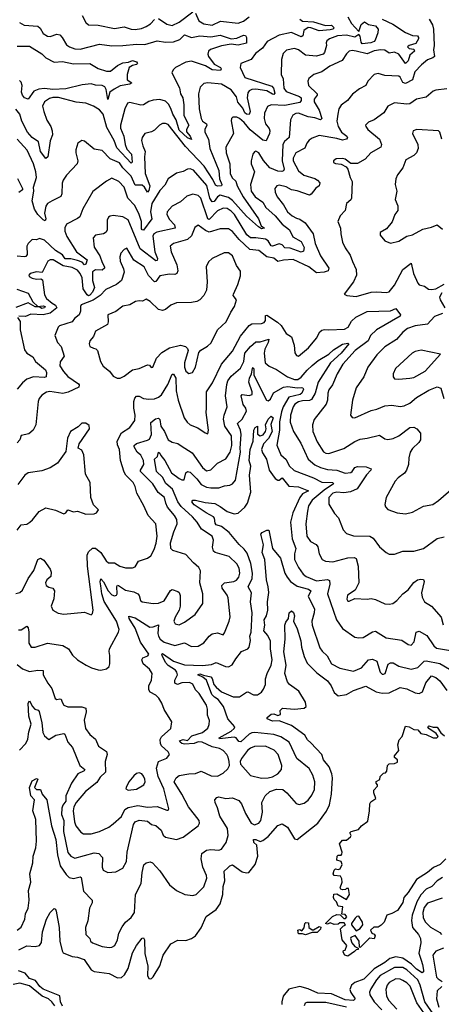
# Model space of a CAD drawing. Extents: x 1843161 to 1959474, y 907081 to 1016326.
# Tile 227 of 256: x 1870593 to 1873665, y 981726 to 988894. Entities that reach past the tile are written whole.
import ezdxf

# ---------------------------------------------------------------- set-up
doc = ezdxf.new("R2010")
doc.units = 0

msp = doc.modelspace()

# ---------------------------------------------------------------- linework, layer by layer
at = {"layer": '0CON20XD'}
for points in [[(1871605, 988902.2), (1871665, 988860.5), (1871705, 988851.8), (1871755, 988874.8), (1871855, 988950)], [(1871875, 988940), (1871897.8, 988885), (1871935.4, 988864.6), (1871995, 988854.2), (1872056.5, 988883.5), (1872185, 988868.7), (1872225, 988882.9), (1872266.2, 988913.8)], [(1870592.2, 988872.2), (1870625, 988853.6), (1870725, 988846.7), (1870741.8, 988831.8), (1870763.6, 988793.6), (1870795, 988772.7), (1870815, 988771.8), (1870865, 988788.5), (1870885, 988784.4), (1870904.1, 988764.1), (1870935, 988711.1), (1870957.5, 988695), (1870995, 988681.8), (1871035, 988678.5), (1871175, 988714.7), (1871265, 988703.5), (1871345, 988705.3), (1871445, 988715.8), (1871505, 988712.3), (1871595, 988739.5), (1871655, 988729.2), (1871715, 988733.2), (1871760.3, 988749.7), (1871795, 988784.4), (1871845, 988763.7), (1871905, 988775.6), (1871985, 988768.1), (1872055, 988781.5), (1872135, 988753.4), (1872175, 988759.2), (1872225, 988781.3), (1872237.6, 988777.6), (1872246.1, 988765), (1872245, 988721.8), (1872185, 988708.7), (1872135, 988716), (1872065, 988702.7), (1871982.6, 988677.4), (1871969.4, 988665), (1871963.5, 988643.5), (1871970, 988625), (1872010.8, 988570.8), (1872056.9, 988545), (1872060.4, 988535), (1872055.4, 988524.6), (1871995, 988527.9), (1871947.5, 988557.5), (1871845, 988592.4), (1871805, 988584.6), (1871728.8, 988545), (1871711.2, 988528.8), (1871702.3, 988507.7), (1871757.1, 988397.1), (1871765.3, 988355), (1871781.4, 988325), (1871789, 988275), (1871790.2, 988195), (1871825.2, 988125), (1871809.4, 988095), (1871808.1, 988078.1), (1871836.4, 988045), (1871845, 988022.5), (1871815, 988034.3), (1871755, 988090.5), (1871732.3, 988165), (1871709.4, 988205), (1871695, 988248.2), (1871677.7, 988277.7), (1871655, 988300), (1871615, 988311.8), (1871565, 988306.8), (1871535, 988298.5), (1871495, 988273.9), (1871475, 988271.3), (1871395, 988291.5), (1871380, 988285), (1871358.5, 988245), (1871327.3, 988125), (1871328.9, 988105), (1871352.3, 988045), (1871360.8, 987985), (1871375, 987951.9), (1871408.6, 987915), (1871413.1, 987856.9), (1871405, 987848.5), (1871300.3, 987960.3), (1871280.8, 988015), (1871229.4, 988109.4), (1871201.4, 988205), (1871175, 988237.9), (1871131.4, 988265), (1871075, 988286.8), (1871005, 988292.3), (1870875, 988328.4), (1870835, 988327.2), (1870810.7, 988319.3), (1870775, 988294.5), (1870760.3, 988265), (1870768.2, 988225), (1870791.9, 988161.9), (1870821.1, 988115), (1870830.6, 988085), (1870831.9, 988055), (1870815, 988012.5), (1870797.9, 987895), (1870785, 987884.2), (1870746.2, 987935), (1870729.3, 988005), (1870685.4, 988035), (1870650.6, 988075), (1870608, 988155), (1870594.2, 988205), (1870565, 988241.8)], [(1872985.4, 988915), (1873010.7, 988865), (1873065, 988806.8), (1873081.7, 988858.3), (1873105, 988877.3), (1873135, 988859.2), (1873185, 988849.2), (1873204.7, 988825), (1873202.1, 988797.9), (1873183.8, 988745), (1873176.2, 988735), (1873151.1, 988725), (1873088.3, 988718.3), (1873080.8, 988730.8), (1873075, 988774), (1873065, 988785.6), (1873035, 988767.4), (1872975, 988780.1), (1872910, 988775), (1872850.8, 988755), (1872830.7, 988739.3), (1872825.9, 988725.9), (1872827.9, 988705), (1872815, 988654.4), (1872805, 988643.5), (1872755, 988628.9), (1872675, 988634.4), (1872625.7, 988675), (1872595, 988684.6), (1872538.3, 988671.7), (1872512.7, 988647.3), (1872501.8, 988605), (1872497.8, 988495), (1872512.4, 988462.4), (1872519, 988395), (1872535, 988370.2), (1872632.9, 988335), (1872643.8, 988325), (1872644.7, 988305), (1872635, 988291.2), (1872525, 988268.4), (1872426.1, 988273.9), (1872398.8, 988261.2), (1872377.4, 988212.6), (1872374.7, 988175), (1872385.3, 988135), (1872411.3, 988101.3), (1872415.7, 988085), (1872412.7, 988065), (1872388.4, 988011.6), (1872365, 988017.6), (1872272.9, 988092.9), (1872230, 988145), (1872195, 988175.4), (1872175, 988184.4), (1872145.8, 988184.2), (1872135.8, 988174.2), (1872133.3, 988156.7), (1872151.2, 988065), (1872094.4, 987965), (1872098.2, 987925), (1872123.6, 987843.6), (1872125.8, 987775), (1872141.5, 987741.5), (1872167.4, 987717.4), (1872176.8, 987685), (1872221.9, 987605), (1872334.5, 987445), (1872354, 987394), (1872377.1, 987375), (1872355, 987372.4), (1872332.2, 987385), (1872245, 987462.4), (1872145, 987577), (1872115, 987598.7), (1872055, 987617.3), (1872035, 987603.4), (1872009.2, 987570.8), (1871995, 987568.1), (1871978.8, 987595), (1871957.7, 987687.7), (1871858.8, 987798.8), (1871835, 987808), (1871815, 987806.2), (1871785, 987788.8), (1871735, 987777.1), (1871675, 987734.2), (1871650.8, 987689.2), (1871615, 987650), (1871555.3, 987555), (1871546.1, 987495), (1871556.1, 987445), (1871495, 987362.1), (1871485, 987363.3), (1871482.1, 987372.1), (1871481.1, 987425), (1871463.5, 987475), (1871431.4, 987541.4), (1871380.3, 987595), (1871353.8, 987675), (1871315.6, 987715), (1871265, 987740), (1871225, 987718.6), (1871126.3, 987643.7), (1871053.9, 987516.1), (1871030.8, 987459.2), (1871015, 987445.5), (1870935, 987405.7), (1870922.7, 987377.3), (1870923.2, 987355), (1870936.8, 987315), (1871008.4, 987205), (1871086.2, 987145), (1871075, 987114.3), (1871065, 987110), (1871048.3, 987128.3), (1871015, 987141.7), (1870965, 987153.1), (1870925, 987153), (1870905, 987180.8), (1870853.4, 987213.4), (1870775, 987288.2), (1870738.5, 987301.5), (1870715, 987290.5), (1870685, 987294.4), (1870654.7, 987265.3), (1870646.4, 987245), (1870648.1, 987185), (1870639.1, 987170.9), (1870625, 987166.6), (1870575, 987172.5)], [(1872635, 988898.2), (1872655, 988884), (1872735, 988878.8), (1872821.2, 988851.2), (1872865, 988854.6), (1872884.5, 988835), (1872874.4, 988825), (1872855, 988820), (1872775, 988813.3), (1872715, 988834.4), (1872694.2, 988835.8), (1872664, 988815), (1872655.9, 988775.9), (1872645, 988769.3), (1872575, 988799.8), (1872485, 988781.9), (1872395.9, 988735), (1872362.8, 988687.2), (1872312.4, 988647.6), (1872280, 988605), (1872204.3, 988575), (1872200, 988545), (1872235, 988472), (1872429.8, 988409.8), (1872443.8, 988395), (1872452.1, 988357.9), (1872445, 988348.2), (1872435, 988350.3), (1872395.1, 988375.1), (1872315, 988389), (1872284.6, 988385.4), (1872264.5, 988375.5), (1872255, 988360), (1872250, 988325), (1872273.4, 988225), (1872265.7, 988204.3), (1872245, 988205.6), (1872235, 988215.8), (1872219, 988249), (1872182.4, 988292.4), (1872172.8, 988332.8), (1872135, 988383.5), (1872064.7, 988425.3), (1871965, 988434.5), (1871935, 988429.5), (1871907.8, 988402.2), (1871896.2, 988353.8), (1871900, 988245), (1871914.6, 988175), (1871924.5, 988155), (1871955.4, 988135), (1871957.8, 988125), (1871943.3, 988095), (1871943.1, 988075), (1871968.2, 988025), (1871978.6, 987955), (1872043.3, 987795), (1872049.7, 987735), (1872066.2, 987695), (1872065, 987684.8), (1872035, 987682.5), (1872019.9, 987689.9), (1872001.2, 987731.2), (1871938.5, 987828.5), (1871800.3, 987970.3), (1871675, 988130.4), (1871655, 988138.5), (1871633, 988137), (1871613, 988127), (1871575, 988090), (1871553.2, 988076.8), (1871505, 988064.2), (1871485.6, 988035), (1871481.1, 988015), (1871489.6, 987975), (1871506.7, 987935), (1871501.9, 987895), (1871506.8, 987775), (1871541.4, 987685), (1871535, 987649.1), (1871525, 987638.2), (1871502.4, 987675), (1871485, 987689.7), (1871435, 987690), (1871405, 987754.8), (1871345.5, 987815.5), (1871320.5, 987850.5), (1871251.5, 987881.5), (1871195, 987941.4), (1871135, 987950.8), (1871065, 988010), (1871045, 988013.8), (1871018, 987995), (1871002.8, 987947.2), (1871002.2, 987925), (1871016.7, 987865), (1871011.9, 987845), (1870935, 987761.2), (1870910.7, 987725), (1870903.8, 987703.8), (1870900, 987625), (1870893, 987607), (1870830, 987575), (1870795.7, 987555), (1870784.4, 987535), (1870773.1, 987485), (1870784.3, 987445), (1870780, 987430), (1870765, 987435.7), (1870724.8, 987474.8), (1870701.5, 987515), (1870685.2, 987575), (1870697.1, 987645), (1870693.3, 987675), (1870715.3, 987745.3), (1870711.5, 987785), (1870694.7, 987845), (1870648.2, 987945), (1870575, 988023.1)], [(1873577.6, 988897.6), (1873601.5, 988855), (1873609.5, 988825), (1873613.3, 988705), (1873607.9, 988675), (1873614.5, 988625), (1873604.2, 988615), (1873565, 988602.3), (1873521.1, 988565), (1873473.6, 988515), (1873454.7, 988455), (1873405, 988428.3), (1873386, 988436), (1873365, 988475.6), (1873355, 988483.3), (1873255, 988487.7), (1873205, 988501.5), (1873175, 988494.2), (1873130, 988445), (1873116, 988415), (1873068.7, 988391.3), (1873019.3, 988350.7), (1872982.9, 988305), (1872935, 988270.6), (1872917.5, 988245), (1872912, 988205), (1872905.2, 988155), (1872913.1, 988115), (1872936.9, 988075), (1872976.2, 988045), (1872980.9, 988035), (1872974.4, 988025), (1872945, 988015.8), (1872905, 988029.2), (1872775, 988050.4), (1872725, 988032), (1872703.5, 988016.5), (1872686, 987995), (1872671.3, 987958.7), (1872606.1, 987925), (1872586.8, 987885), (1872586.2, 987865), (1872625, 987794), (1872662.9, 987762.9), (1872745, 987737.5), (1872764.3, 987725), (1872781.4, 987705), (1872774.6, 987685.4), (1872751.8, 987668.2), (1872717.6, 987622.4), (1872705, 987615.6), (1872615, 987647.7), (1872575, 987655.7), (1872535, 987676.7), (1872485, 987688.8), (1872468, 987685), (1872452.5, 987665), (1872455, 987637.5), (1872468.5, 987605), (1872515.6, 987545.6), (1872544.7, 987495), (1872578.5, 987465), (1872609.6, 987449.6), (1872635, 987441.2), (1872674.5, 987414.5), (1872731.1, 987335), (1872746.7, 987265), (1872785.4, 987175), (1872846, 987085), (1872841.2, 987065), (1872812.5, 987055), (1872755, 987050.7), (1872698.9, 987095), (1872585, 987148), (1872515, 987143.2), (1872475, 987132.9), (1872445, 987158.1), (1872395, 987166.2), (1872335, 987212.4), (1872270.2, 987220.2), (1872193.2, 987293.2), (1872145, 987352.9), (1872115, 987371.4), (1872055, 987370), (1871975, 987348.1), (1871947.9, 987357.9), (1871895, 987397.5), (1871869.3, 987380.7), (1871845, 987321.4), (1871815, 987293.6), (1871713.3, 987265), (1871690.8, 987245), (1871696.5, 987205), (1871738.7, 987108.7), (1871744.8, 987065), (1871738.4, 987045), (1871725, 987039.8), (1871685, 987042.1), (1871615, 987028.5), (1871585, 986988.9), (1871575, 986986.2), (1871531.7, 987031.7), (1871499.6, 987095), (1871424.3, 987144.3), (1871375, 987230), (1871355, 987220), (1871331.4, 987195), (1871322.3, 987167.7), (1871325.5, 987135), (1871350.6, 987080.6), (1871355.5, 987055.5), (1871335.8, 986995), (1871298, 986965), (1871220.9, 986929.1), (1871180, 986885), (1871128.6, 986851.4), (1871041.7, 986818.3), (1871035.6, 986805), (1871037.2, 986772.8), (1871027.8, 986745), (1870992.2, 986717.8), (1870975, 986694.3), (1870883.8, 986665), (1870874.2, 986655), (1870848.9, 986595), (1870870, 986545), (1870895.5, 986515), (1870917.9, 986445), (1870887.6, 986402.4), (1870886.4, 986375), (1870912.6, 986332.6), (1870945, 986295.6), (1871022.3, 986242.3), (1871027.5, 986235), (1871025, 986218.1), (1870946.6, 986183.4), (1870906.7, 986173.3), (1870812.8, 986187.2), (1870788.3, 986181.7), (1870755, 986160.8), (1870734.5, 986135.5), (1870726.9, 986115), (1870711.1, 985945), (1870692.5, 985905), (1870660.4, 985879.6), (1870605, 985866.7), (1870594.3, 985835), (1870575, 985812.5)], [(1873235, 988897.5), (1873312, 988862), (1873405, 988799.5), (1873455, 988779.5), (1873490.9, 988775), (1873499.3, 988765), (1873498.6, 988755), (1873479.8, 988720.2), (1873430.6, 988705), (1873419.6, 988695), (1873432, 988685), (1873465, 988678.4), (1873468.8, 988665), (1873435, 988634.8), (1873424.2, 988595), (1873405, 988573.9), (1873355, 988642.5), (1873325, 988657.2), (1873285, 988649.4), (1873255, 988670.6), (1873225, 988673.8), (1873175, 988666.8), (1873125, 988644.8), (1873044.1, 988664.1), (1873015, 988669.5), (1872995, 988665.7), (1872975, 988645.8), (1872943.3, 988596.7), (1872852.5, 988555), (1872795, 988514.5), (1872735.8, 988495), (1872700.6, 988465), (1872693.1, 988445), (1872697.5, 988415), (1872761.7, 988355), (1872761.7, 988345), (1872739.2, 988315), (1872739.4, 988295), (1872775.3, 988235), (1872794.3, 988175), (1872785, 988164.5), (1872745, 988179.5), (1872695, 988187.2), (1872625, 988212.7), (1872605, 988211.8), (1872582.4, 988197.6), (1872566.9, 988165), (1872557.3, 988035), (1872523.2, 988006.8), (1872510.9, 987985), (1872505.6, 987865), (1872520.4, 987805), (1872516.5, 987793.5), (1872502.4, 987787.6), (1872475, 987790), (1872415.5, 987815), (1872368.7, 987868.7), (1872334.6, 987924.6), (1872315, 987936.9), (1872305, 987932), (1872293.3, 987915), (1872280.5, 987865), (1872280, 987845), (1872304.6, 987785), (1872275.2, 987695), (1872281.1, 987645), (1872308.9, 987605), (1872364.6, 987564.6), (1872386.7, 987526.7), (1872454.5, 987465), (1872505, 987404.5), (1872558.2, 987365), (1872582.5, 987312.5), (1872645, 987280), (1872666.4, 987236.4), (1872661.2, 987208.8), (1872645, 987201), (1872565, 987229.8), (1872525, 987233.6), (1872505, 987255.2), (1872485, 987262.5), (1872435, 987245.7), (1872425, 987248.6), (1872403, 987283), (1872383.3, 987296.7), (1872315, 987306.8), (1872275, 987305.6), (1872248.5, 987328.5), (1872158, 987475), (1872135, 987500), (1872105, 987519), (1872075, 987521.2), (1872035, 987503.3), (1871975, 987438.2), (1871964, 987445), (1871913.1, 987595), (1871895, 987614.5), (1871855, 987623.5), (1871810.6, 987609.4), (1871765, 987567.1), (1871703.9, 987536.1), (1871668.6, 987495), (1871666.7, 987475), (1871685, 987438.9), (1871721.1, 987401.1), (1871726.1, 987375), (1871592.5, 987347.5), (1871571.5, 987335), (1871562.5, 987317.5), (1871578, 987205), (1871596.8, 987155), (1871595, 987141.9), (1871585, 987137.1), (1871471.6, 987225), (1871385, 987437.3), (1871345, 987458.2), (1871275, 987468.2), (1871253.6, 987463.6), (1871241.4, 987455), (1871230.5, 987435), (1871231.9, 987365), (1871223.4, 987346.6), (1871205, 987334.4), (1871145, 987325.6), (1871129.4, 987305), (1871135, 987238.8), (1871177.9, 987175), (1871194.3, 987125), (1871212.3, 987095), (1871211, 987085), (1871195, 987070), (1871145, 987071.6), (1871125, 987058.5), (1871123.6, 986995), (1871139.3, 986945), (1871125, 986909.2), (1871105, 986887.3), (1871095, 986884.3), (1871085, 986891.1), (1871056.1, 986935), (1871049.7, 987015), (1871035, 987046.5), (1871015, 987070), (1870975, 987089.1), (1870911.3, 987101.3), (1870837.5, 987145), (1870815, 987145.4), (1870798.6, 987135), (1870757, 987053), (1870715, 987058), (1870670, 987045), (1870660, 987035), (1870663.3, 987025), (1870685, 987011.4), (1870715, 987004.3), (1870747.7, 987007.7), (1870760.5, 987000.5), (1870775, 986891.2), (1870789.1, 986865), (1870829.6, 986829.6), (1870854.6, 986814.6), (1870863.3, 986795), (1870815, 986756.2), (1870765.2, 986744.8), (1870675, 986750), (1870635, 986733.6), (1870586.7, 986735)], [(1871047.8, 988925), (1871075, 988872), (1871095, 988855.7), (1871165, 988854.5), (1871285, 988830.4), (1871355, 988841.5), (1871405, 988824.6), (1871435, 988823.2), (1871479.9, 988830.1), (1871515, 988843.8), (1871546.2, 988863.8), (1871575, 988894.4)], [(1870575, 988701.2), (1870665, 988700.2), (1870755, 988644.8), (1870785, 988616.4), (1870844.9, 988584.9), (1870905, 988589.9), (1870985, 988571.7), (1871105.2, 988575.2), (1871165, 988539.2), (1871225, 988517.8), (1871255, 988519.2), (1871305, 988559.6), (1871345, 988579.3), (1871386.6, 988583.4), (1871415, 988595.8), (1871445, 988585.8), (1871451.2, 988575), (1871445, 988566.7), (1871415, 988560), (1871390, 988545), (1871375.6, 988494.4), (1871376.5, 988456.5), (1871410, 988435), (1871395, 988423.9), (1871325, 988411), (1871281, 988389), (1871251.2, 988365), (1871235, 988313.8), (1871223.5, 988385), (1871214.1, 988404.1), (1871195, 988413.9), (1871145, 988417.8), (1871114.4, 988425.6), (1871049.7, 988420.3), (1870929.5, 988390.5), (1870835, 988384.6), (1870775, 988393.3), (1870732.8, 988387.2), (1870697.3, 988372.7), (1870655, 988314.4), (1870628.9, 988325), (1870613.3, 988345), (1870605.9, 988365.9), (1870611.1, 988415), (1870605, 988438.5), (1870591.4, 988451.4)], [(1873705, 988389.4), (1873625, 988380.6), (1873605, 988372.2), (1873555, 988329.2), (1873485, 988314.7), (1873435, 988280.3), (1873415, 988277.5), (1873325, 988289.5), (1873276.2, 988263.8), (1873247.1, 988215), (1873175, 988165.7), (1873135, 988148.8), (1873114, 988125), (1873114.2, 988115), (1873129.2, 988095), (1873215.6, 988025), (1873230.6, 987985), (1873225.3, 987964.7), (1873151.4, 987925), (1873110.6, 987879.4), (1873055, 987847.5), (1873005.9, 987845.9), (1872965, 987878.8), (1872945, 987883.8), (1872899.5, 987880.5), (1872880, 987865), (1872880, 987855), (1872895, 987846.2), (1872935, 987841.2), (1872972, 987822), (1872983.8, 987805), (1873000.8, 987745), (1873016.4, 987716.4), (1873011.9, 987595), (1873006.5, 987583.5), (1872974, 987555), (1872965.7, 987505), (1872927.5, 987465), (1872912.5, 987425), (1872931.9, 987375), (1872933.8, 987333.8), (1872946.5, 987275), (1872965, 987233.8), (1873000.6, 987180.6), (1873017.5, 987132.5)], [(1873668.1, 988025), (1873655.5, 988075.5), (1873645, 988083.8), (1873485.9, 988094.1), (1873461.2, 988085), (1873456, 988065), (1873494.4, 987985), (1873497.8, 987955), (1873484.4, 987925), (1873465, 987905.6), (1873406.6, 987873.4), (1873385.8, 987815), (1873346, 987765), (1873333.8, 987735), (1873328, 987695), (1873340.8, 987645), (1873330, 987585), (1873347.9, 987537.9), (1873348.6, 987505), (1873327.1, 987475), (1873306.9, 987423.1), (1873265, 987370), (1873218.8, 987345), (1873219.2, 987325), (1873253.2, 987283.2), (1873295, 987266), (1873355, 987281.2), (1873415, 987318), (1873455, 987328.6), (1873531.7, 987368.3), (1873595, 987382.5), (1873635, 987399.5), (1873675, 987368.9)], [(1870578.5, 987738.5), (1870614.2, 987665), (1870613.3, 987655), (1870587.5, 987635)], [(1871303, 986283), (1871325, 986284.4), (1871355, 986299.4), (1871415, 986345.6), (1871465, 986354.2), (1871525, 986381.4), (1871538.1, 986378.1), (1871552.3, 986362.3), (1871562.5, 986365), (1871591.2, 986428.8), (1871629.1, 986470.9), (1871684.8, 986505.2), (1871765, 986524.4), (1871801.2, 986515), (1871815, 986501.2), (1871820.6, 986485), (1871794.1, 986395), (1871794.7, 986365), (1871805, 986335.7), (1871825, 986317.1), (1871853.6, 986326.4), (1871874.5, 986365), (1871899.5, 986470.5), (1871913.2, 986486.8), (1871962.9, 986517.1), (1871987.9, 986542.1), (1872035, 986636), (1872096.8, 986693.2), (1872130.9, 986765), (1872157.5, 986805), (1872174.3, 986855), (1872150, 986885), (1872150.8, 986895), (1872183.8, 986965), (1872201.7, 987028.3), (1872202.2, 987062.2), (1872173.1, 987105), (1872144.7, 987174.7), (1872115, 987197.3), (1872082.6, 987197.4), (1871995.4, 987154.6), (1871969.3, 987130.7), (1871953.1, 987095), (1871960, 986985), (1871955.6, 986925), (1871935.6, 986885), (1871907.1, 986855), (1871885, 986843.1), (1871845, 986834.6), (1871736.4, 986833.6), (1871693.8, 986816.2), (1871655, 986784.3), (1871635, 986776.7), (1871605, 986784.5), (1871545, 986841.8), (1871515, 986858.6), (1871487.5, 986845), (1871465, 986848.2), (1871437.6, 986842.4), (1871395, 986818.1), (1871345, 986808.9), (1871295, 986768.9), (1871236, 986745), (1871237.8, 986695), (1871232.9, 986675), (1871145, 986626.7), (1871131.8, 986588.2), (1871105, 986556), (1871100, 986535), (1871105, 986514), (1871131.9, 986501.9), (1871147.5, 986497.5), (1871160.6, 986485), (1871183.1, 986405), (1871202.6, 986372.6), (1871248.8, 986335), (1871275, 986298), (1871303, 986283)], [(1873017.5, 987132.5), (1873044.6, 987074.6), (1873048.2, 987035), (1873025, 986985.8), (1872957.5, 986895), (1872975.9, 986885.9), (1873045, 986879.1), (1873155, 986910.3), (1873195, 986913.4), (1873263, 986907), (1873285, 986913.8), (1873325, 986960), (1873385, 987075.5), (1873445, 987121.2), (1873462.7, 987045), (1873494.4, 986975), (1873505, 986964.4), (1873543.8, 986955), (1873571.7, 986931.7), (1873595, 986930.4), (1873625, 986934.8), (1873685, 986968.7)], [(1870572.6, 986932.6), (1870655, 986902.4), (1870689.6, 986839.6), (1870725, 986806.9), (1870765, 986811.1), (1870780, 986805), (1870773.5, 986795), (1870755, 986791.3), (1870735, 986803.5), (1870705, 986803), (1870655, 986831.4), (1870565, 986798.4)], [(1873668.6, 986905), (1873653.1, 986875), (1873656.2, 986855), (1873690.8, 986795)], [(1870565, 984715.6), (1870595, 984724.3), (1870615, 984742), (1870655, 984825.8), (1870696.4, 984885), (1870726.8, 984963.2), (1870745, 984974), (1870769.4, 984959.4), (1870814.3, 984894.3), (1870821.7, 984871.7), (1870819.3, 984840.7), (1870790, 984815), (1870781.4, 984795), (1870786.2, 984775), (1870805, 984762.5), (1870835, 984756.7), (1870846.9, 984736.9), (1870842, 984678), (1870821.9, 984625), (1870834, 984595), (1870873.6, 984573.6), (1870915, 984565.5), (1871065, 984581.9), (1871115, 984562), (1871125, 984570), (1871128.5, 984595), (1871087.1, 984915), (1871085.6, 984995), (1871095, 985020), (1871125, 985045.8), (1871145, 985045.7), (1871185, 985015.7), (1871223.3, 984955), (1871240.9, 984940.9), (1871285, 984939.4), (1871323.3, 984915), (1871365, 984904.3), (1871415, 984902.9), (1871435, 984911.2), (1871459.1, 984950.9), (1871525, 984974.6), (1871548, 984992), (1871573.3, 985036.7), (1871588, 985082), (1871593.9, 985135), (1871586.2, 985225), (1871530, 985285), (1871498.9, 985355), (1871446.7, 985446.7), (1871434.5, 985495), (1871420, 985525), (1871367.8, 985577.8), (1871355, 985600), (1871326.9, 985685), (1871321.8, 985765), (1871305, 985798.8), (1871303.7, 985825), (1871335, 985885.7), (1871395.3, 985924.7), (1871431.5, 985975), (1871436, 986015), (1871425.3, 986064.7), (1871425.7, 986115), (1871432.3, 986137.7), (1871445, 986154), (1871465, 986153.1), (1871495, 986136), (1871535, 986130.6), (1871575, 986133.4), (1871605.6, 986145), (1871626.7, 986163.3), (1871673.1, 986236.9), (1871705, 986314.3), (1871715, 986314.5), (1871730.4, 986285), (1871732.3, 986192.3), (1871747.9, 986125), (1871791.9, 985995), (1871812.5, 985965), (1871836.2, 985945), (1871892.4, 985922.4), (1871945, 985886.7), (1871965, 985880), (1871968.8, 985905), (1871952.2, 986035), (1871953.5, 986065), (1871953.5, 986185), (1871998.8, 986251.2), (1872063.7, 986386.3), (1872145, 986480.6), (1872201.2, 986588.8), (1872265, 986666.9), (1872285, 986679.5), (1872355, 986682.2), (1872375, 986690), (1872383.5, 986705), (1872385, 986740), (1872395, 986742.5), (1872472.7, 986692.7), (1872497.6, 986667.6), (1872535, 986608.8), (1872574.2, 986584.2), (1872592.5, 986525), (1872599.2, 986469.2), (1872610.3, 986450.3), (1872624, 986444), (1872697.8, 986505), (1872755, 986574.3), (1872779.7, 986620.3), (1872795, 986634.5), (1872815, 986639.5), (1872845, 986635.4), (1872960.6, 986640.6), (1872987.3, 986655), (1873011.6, 986698.4), (1873041.5, 986728.5), (1873125, 986769.8), (1873295.4, 986774.6), (1873335, 986792.5), (1873367.5, 986745), (1873366.2, 986735), (1873193.2, 986636.8), (1873149.4, 986595), (1873133.5, 986555), (1873038.4, 986485), (1872947.7, 986385), (1872906.9, 986315), (1872873.4, 986236.6), (1872845, 986200), (1872837.7, 986175), (1872836.2, 986125), (1872826.4, 986095), (1872737.8, 985982.2), (1872727.3, 985945), (1872728.6, 985895), (1872760.1, 985820.1), (1872808.1, 985748.1), (1872825, 985737.3), (1872845, 985734.7), (1872955, 985773.2), (1873035, 985823.6), (1873075, 985840.6), (1873125, 985846.9), (1873215, 985870), (1873255, 985842.9), (1873275, 985837.1), (1873315, 985845.5), (1873355, 985863.2), (1873435, 985924.3), (1873465, 985927.1), (1873486.5, 985916.5), (1873513.2, 985883.2), (1873513.3, 985835), (1873500.6, 985815), (1873455, 985772.5), (1873437.7, 985745), (1873428.2, 985705), (1873425.4, 985654.6), (1873412.2, 985615), (1873396.3, 985593.7), (1873350.7, 985559.3), (1873330, 985535), (1873264.3, 985415), (1873254.4, 985365), (1873258.1, 985348.1), (1873275, 985329.2), (1873342.8, 985302.8), (1873405, 985295.6), (1873455, 985308.6), (1873535, 985352.5), (1873603.3, 985365), (1873645, 985393.1), (1873755, 985487.5)], [(1870577.1, 986725), (1870595.8, 986695.8), (1870598.1, 986635), (1870629.3, 986489.3), (1870645.8, 986465), (1870689.7, 986439.7), (1870709.5, 986405), (1870781, 986345), (1870788.8, 986325), (1870787.5, 986295), (1870775, 986290.2), (1870695.2, 986294.8), (1870645, 986275.8), (1870615, 986249.5), (1870575, 986202.9)], [(1873674, 986755), (1873615, 986733.8), (1873563.8, 986676.2), (1873474.3, 986665.7), (1873420, 986645), (1873385, 986620), (1873339.2, 986565), (1873255, 986512.5), (1873195, 986453.1), (1873130, 986365), (1873101.2, 986295), (1873044.6, 986215), (1873019.4, 986125), (1873003.8, 986013.8), (1873015, 985996.7), (1873035, 985995.8), (1873155, 986050), (1873195, 986058.2), (1873255, 986083.8), (1873305, 986088.2), (1873365, 986078.2), (1873395, 986082.1), (1873435, 986102.5), (1873485, 986142.9), (1873575, 986197.9), (1873635, 986220.6), (1873661.3, 986211.3), (1873683.8, 986135)], [(1870585, 984451.8), (1870605, 984452.7), (1870645, 984478), (1870656.4, 984466.4), (1870660.9, 984435), (1870661.1, 984355), (1870677.1, 984327.1), (1870705, 984325.6), (1870795, 984355.6), (1870908.3, 984338.3), (1870948.8, 984315), (1870978.3, 984268.3), (1871014.5, 984234.5), (1871076.7, 984195), (1871115.6, 984175.6), (1871165, 984161.4), (1871185, 984158.6), (1871225, 984168), (1871245.8, 984184.2), (1871250.8, 984205), (1871250.6, 984265), (1871244.5, 984295), (1871248.2, 984315), (1871313.8, 984436.2), (1871318.2, 984455), (1871297.8, 984515), (1871209.3, 984659.3), (1871193.1, 984715), (1871185, 984773.6), (1871178.6, 984801.4), (1871185, 984822.7), (1871205, 984801.6), (1871237.8, 984735), (1871265, 984706.8), (1871285, 984700.4), (1871300, 984705), (1871304.6, 984715.4), (1871301.8, 984768.2), (1871305, 984776.7), (1871314.5, 984775.5), (1871365, 984741.4), (1871425, 984729.3), (1871453.1, 984715), (1871463.3, 984703.3), (1871473.3, 984665), (1871485, 984655.7), (1871565, 984643.8), (1871605, 984647.3), (1871645, 984664.5), (1871692.5, 984737.5), (1871705, 984746), (1871745, 984732), (1871756, 984725), (1871763.2, 984703.2), (1871762.1, 984625), (1871755.4, 984595), (1871725.4, 984545), (1871717.3, 984515), (1871725.7, 984495), (1871755, 984489.7), (1871795, 984507.3), (1871873.1, 984565), (1871928.5, 984645), (1871928.5, 984715), (1871906.2, 984795), (1871912, 984882), (1871899.4, 984905), (1871860.4, 984940.4), (1871805, 985000), (1871708.8, 985028.8), (1871694, 985044), (1871692.9, 985085), (1871715.4, 985164.6), (1871740.9, 985225), (1871738.5, 985255), (1871722.4, 985285), (1871671.4, 985345), (1871657.5, 985375), (1871649.1, 985415), (1871603.1, 985453.1), (1871564.2, 985515), (1871474.3, 985605), (1871474.3, 985615), (1871496.8, 985655), (1871495.2, 985685), (1871475, 985724.6), (1871450.3, 985745), (1871426.8, 985785), (1871428.7, 985795), (1871445, 985809.3), (1871525, 985831.8), (1871538.9, 985841.1), (1871553.2, 985875), (1871548.9, 985961.1), (1871582, 985988), (1871603.8, 985993.8), (1871613.5, 985983.5), (1871621.1, 985935), (1871647.6, 985895), (1871675, 985834.3), (1871705, 985818.1), (1871745, 985808.2), (1871770.7, 985790.7), (1871851, 985741), (1871925, 985632.7), (1871955, 985609.6), (1871985, 985617.9), (1872034.4, 985665), (1872095, 985697.3), (1872128.1, 985745), (1872138.8, 985795), (1872137, 985865), (1872088.3, 985935), (1872078.4, 985985), (1872082.2, 986015), (1872104.2, 986075), (1872091.8, 986155), (1872101.5, 986238.5), (1872110.3, 986265), (1872135, 986299.1), (1872202.5, 986357.5), (1872226.7, 986405), (1872234.8, 986465), (1872275, 986514.5), (1872315, 986547.7), (1872345, 986549.1), (1872408, 986568), (1872403.8, 986545), (1872380, 986495), (1872375.7, 986465), (1872381.8, 986395), (1872410.9, 986370.9), (1872465, 986347.1), (1872545, 986293.5), (1872595, 986274.3), (1872620, 986275), (1872645, 986291.3), (1872687, 986343), (1872723.9, 986376.1), (1872768.3, 986411.7), (1872845, 986459.4), (1872878.8, 986491.2), (1872945, 986531.6), (1872985, 986538.6), (1872991.2, 986535), (1872935.5, 986465), (1872858.1, 986395), (1872768.5, 986255), (1872747.1, 986175), (1872720.1, 986129.9), (1872705, 986120.6), (1872655, 986118.8), (1872625, 986111.2), (1872598.9, 986095), (1872585, 986074.6), (1872566.4, 986015), (1872565.2, 985965), (1872588.2, 985895), (1872642, 985812)], [(1873356, 986276), (1873435, 986284.4), (1873465, 986290), (1873547.5, 986335), (1873658.3, 986458.3), (1873518.5, 986488.5), (1873475, 986479.4), (1873453.2, 986466.8), (1873332.5, 986355), (1873314.2, 986315), (1873314.2, 986294.2), (1873325, 986280), (1873356, 986276)], [(1870575, 984199.5), (1870615, 984169.4), (1870665, 984148.2), (1870725, 984157.5), (1870764, 984155), (1870765.5, 984125), (1870798.2, 984065), (1870827.9, 984025), (1870852.7, 983952.7), (1870865, 983944.3), (1870885, 983951.1), (1870895, 983946.9), (1870903.8, 983925), (1870915, 983904.5), (1870945, 983891.8), (1871045, 983892.5), (1871075, 983881.2), (1871078.9, 983855), (1871062.5, 983795), (1871073.5, 983735), (1871105, 983690), (1871145.3, 983655.3), (1871166.6, 983606.6), (1871225, 983566), (1871231.4, 983545), (1871215.8, 983495), (1871219.4, 983415), (1871181, 983379), (1871155, 983340.8), (1871072.3, 983275), (1871005.3, 983195), (1870988.2, 983165), (1870981.9, 983135), (1870993.2, 983055), (1871003.5, 983025), (1871039.4, 982979.4), (1871057.9, 982967.9), (1871115, 982966.2), (1871175, 982984.5), (1871243.8, 983016.2), (1871275, 983040.5), (1871335, 983092.5), (1871359.8, 983145), (1871385, 983158.7), (1871455, 983173.2), (1871525, 983162.5), (1871595, 983165.4), (1871665, 983140), (1871675, 983140), (1871681.2, 983148.8), (1871644.2, 983295), (1871601.6, 983385), (1871591.1, 983445), (1871605, 983494.3), (1871665, 983518), (1871683.8, 983545), (1871675, 983563.3), (1871627.3, 983607.3), (1871619.4, 983625), (1871617.8, 983655), (1871627.3, 983672.7), (1871694.3, 983735), (1871702.5, 983782.5), (1871645, 983872.9), (1871629, 983919), (1871607.9, 983955), (1871585, 983977.3), (1871545, 983999.2), (1871533.2, 984015), (1871534.3, 984045), (1871554.1, 984085), (1871557.8, 984135), (1871538.2, 984165), (1871493.3, 984205), (1871482.5, 984235), (1871490.5, 984249.5), (1871527.9, 984262.1), (1871535.3, 984275.3), (1871473, 984363), (1871435.6, 984465), (1871391.1, 984535), (1871387.5, 984552.5), (1871435, 984539.8), (1871542.5, 984472.5), (1871565, 984473.8), (1871605, 984488), (1871600.6, 984425), (1871604.8, 984405), (1871617.8, 984385), (1871645, 984363.4), (1871725, 984338.8), (1871795, 984357.3), (1871845, 984330.9), (1871895, 984333.6), (1871935, 984356.7), (1871973.5, 984406.5), (1871995, 984423.1), (1872035, 984430), (1872075, 984416.7), (1872085, 984430), (1872120.4, 984515), (1872126.1, 984546.1), (1872111.8, 984685), (1872104.5, 984705), (1872068.1, 984755), (1872066.9, 984775), (1872086.2, 984795), (1872153.4, 984803.4), (1872174, 984814), (1872190.2, 984835), (1872198.4, 984865), (1872191.5, 984901.5), (1872175, 984931.5), (1872120.6, 984985), (1872018.8, 985015), (1872004.7, 985024.7), (1871999.1, 985055), (1872006.5, 985105), (1871995.5, 985135), (1871918.5, 985185), (1871886.8, 985235), (1871852.5, 985275), (1871769.3, 985349.3), (1871744.6, 985384.6), (1871706.1, 985475), (1871658.4, 985518.4), (1871634.1, 985564.1), (1871591.1, 985605), (1871574.7, 985695), (1871596.5, 985713.5), (1871605, 985745.6), (1871615, 985739.4), (1871621, 985721), (1871651, 985685), (1871700.2, 985595), (1871755, 985552.8), (1871775, 985543.3), (1871791.2, 985545), (1871804.2, 985595), (1871815, 985604), (1871835, 985599.2), (1871851.9, 985581.9), (1871885, 985550.9), (1871915, 985509.5), (1871955, 985490.7), (1871985, 985484.8), (1872045, 985485.4), (1872085, 985499.5), (1872125.4, 985504.6), (1872145, 985514.4), (1872165, 985542.9), (1872203.2, 985745), (1872200.2, 985775), (1872208, 985875), (1872202, 985905), (1872180.4, 985955), (1872213.6, 985986.4), (1872247.1, 986045), (1872240.9, 986065), (1872221.5, 986091.5), (1872206.4, 986155), (1872215.4, 986164.6), (1872265, 986157.3), (1872286.2, 986165), (1872287.7, 986185), (1872262.1, 986255), (1872268.2, 986285), (1872283.4, 986315), (1872288.5, 986355), (1872295, 986360.9), (1872300, 986350), (1872298.8, 986305), (1872391.5, 986125), (1872405, 986118.9), (1872419.6, 986130.4), (1872441.9, 986178.1), (1872515, 986219.1), (1872546, 986224), (1872615, 986213.5), (1872646.9, 986216.9), (1872655.2, 986215), (1872660.3, 986205), (1872650.2, 986175), (1872638, 986165), (1872555, 986144.8), (1872514.3, 986075), (1872500.6, 986039.4), (1872485.2, 985965.2), (1872485.9, 985905), (1872466.5, 985796.5), (1872495.4, 985725), (1872535, 985692.1), (1872556.7, 985646.7), (1872592.8, 985612.8), (1872735, 985557.7), (1872795, 985528.2), (1872875.7, 985525), (1872878.9, 985515), (1872810.8, 985469.2), (1872723.3, 985395), (1872696.8, 985355), (1872690.3, 985315), (1872677.5, 985225), (1872686.7, 985135), (1872711.5, 985095), (1872753.2, 985073.2), (1872766.7, 985056.7), (1872774.3, 985005), (1872796.2, 984965), (1872821.7, 984951.7), (1872875, 984948.2), (1872985, 984975.5), (1873029.2, 984979.2), (1873045, 984972.5), (1873058.6, 984915), (1873065.6, 984795), (1873038.7, 984741.3), (1872982, 984705), (1872976.1, 984676.1), (1872985, 984662), (1872995, 984660), (1873035, 984680), (1873124.1, 984675.9), (1873155, 984681.4), (1873185, 984674.2), (1873255, 984641.4), (1873285, 984639.2), (1873312.5, 984645), (1873340.8, 984665), (1873384.6, 984715.4), (1873425, 984743.3), (1873465, 984795.7), (1873492, 984815), (1873515, 984821.4), (1873535, 984818), (1873540, 984805), (1873521.8, 984721.8), (1873525, 984690), (1873542.9, 984655), (1873594.3, 984625), (1873664.4, 984545), (1873677.8, 984487.8)], [(1872192.8, 985072.8), (1872119.6, 985159.6), (1872065, 985205.6), (1872025, 985215.9), (1872017.6, 985227.6), (1872013.9, 985265), (1872005.7, 985275), (1871952.8, 985302.8), (1871865, 985362.6), (1871848.1, 985385), (1871854.5, 985395.5), (1871873.2, 985396.8), (1871945, 985378.4), (1872015, 985370.9), (1872055, 985350), (1872105, 985312.9), (1872155, 985297.3), (1872185, 985302.2), (1872233.7, 985346.3), (1872252.1, 985375), (1872276.9, 985455), (1872268.4, 985578.4), (1872276.9, 985643.1), (1872264.7, 985685), (1872272.6, 985765), (1872294.2, 985825), (1872299.6, 985905), (1872308.1, 985925), (1872325, 985934.4), (1872326.6, 985876.6), (1872345, 985864.3), (1872368.5, 985871.5), (1872385.2, 985895), (1872390.3, 985915), (1872385.2, 985945), (1872403.4, 985985), (1872425, 986006.7), (1872440, 985995), (1872423.2, 985946.8), (1872434, 985895), (1872406.2, 985845), (1872368.9, 985805), (1872355.7, 985765), (1872361.4, 985741.4), (1872391.4, 985695), (1872411.8, 985615), (1872435, 985579.4), (1872455, 985554.4), (1872475, 985541.9), (1872485, 985541.9), (1872505, 985559.4), (1872555, 985498), (1872625, 985492.5), (1872698.8, 985465), (1872655, 985441.6), (1872633.6, 985416.4), (1872584.4, 985305), (1872567.1, 985235), (1872579.7, 985115), (1872605.4, 985045), (1872595.3, 985005), (1872596.8, 984965), (1872624, 984905), (1872658.6, 984858.6), (1872679.5, 984840.5), (1872755, 984810), (1872835, 984818.1), (1872851.3, 984811.3), (1872853.4, 984785), (1872836.2, 984713.8), (1872902.5, 984525), (1872945, 984462), (1873035, 984400), (1873063.2, 984393.2), (1873095, 984395.5), (1873165, 984437.8), (1873185, 984442.5), (1873264.7, 984394.7), (1873377.2, 984377.2), (1873425, 984344.4), (1873445, 984340), (1873466.7, 984365), (1873482.5, 984435), (1873505, 984442.9), (1873560.2, 984410.2), (1873610.9, 984335), (1873629.8, 984319.8), (1873775, 984294.7)], [(1870575, 985178), (1870603.4, 985216.6), (1870645, 985222.5), (1870666.7, 985235), (1870687.9, 985252.1), (1870735, 985314), (1870785, 985340), (1870855, 985324), (1870915, 985296.2), (1870930, 985305), (1870943.8, 985326.2), (1870985, 985311.2), (1871015, 985316.2), (1871055, 985301.2), (1871076.4, 985293.6), (1871135, 985296.7), (1871152.5, 985305), (1871166.7, 985325), (1871131.7, 985361.7), (1871112, 985415), (1871106.9, 985525), (1871072.9, 985585), (1871061.2, 985725), (1871045, 985760), (1871020, 985775), (1871027.5, 985805), (1871102.5, 985915), (1871100, 985940), (1871075, 985956.9), (1871045, 985957.1), (1871019.5, 985930.5), (1870963.3, 985895), (1870941.7, 985848.3), (1870929.5, 985750.5), (1870870, 985665), (1870815, 985632.5), (1870755, 985610.8), (1870654.4, 985595.6), (1870630.9, 985579.1), (1870579.2, 985510.8)], [(1872642, 985812), (1872695.4, 985695), (1872745, 985652.9), (1872785, 985633.6), (1872835, 985620), (1872905, 985615.6), (1872965, 985592.1), (1873005, 985597.7), (1873016.8, 985605), (1873035, 985632.9), (1873055, 985640.8), (1873118.7, 985638.7), (1873153.8, 985625), (1873152.5, 985615), (1873120.2, 985579.8), (1873051.9, 985478.1), (1873003.5, 985456.5), (1872955, 985450.2), (1872904.1, 985454.1), (1872875, 985447.2), (1872844.7, 985415), (1872845, 985367.5), (1872888.3, 985298.3), (1872916.4, 985266.4), (1872949.7, 985179.7), (1872973.7, 985153.7), (1873025, 985136.5), (1873145, 985134.5), (1873168.8, 985118.8), (1873215, 985055.8), (1873264, 985015), (1873285.9, 985004.1), (1873325, 985002.5), (1873385, 985025.6), (1873465, 985025.7), (1873535, 985044.2), (1873634.1, 985115.9), (1873685, 985130.4)], [(1870574.3, 982265), (1870605, 982286.9), (1870630, 982345), (1870636.2, 982385), (1870656.2, 982425), (1870662.7, 982485), (1870657.3, 982555), (1870674.4, 982615), (1870666.7, 982675), (1870688.9, 982755), (1870691.2, 982805), (1870711.2, 982865), (1870716.4, 982915), (1870711.5, 983071.5), (1870689.7, 983135), (1870701.2, 983215), (1870675, 983244), (1870664, 983305), (1870685, 983354.2), (1870715, 983370.6), (1870725, 983366.2), (1870701.2, 983305), (1870715, 983289.2), (1870745, 983288.8), (1870756.3, 983256.3), (1870790, 983215), (1870824.6, 983025), (1870856, 982925), (1870867.9, 982815), (1870887.7, 982735), (1870931.9, 982671.9), (1870955, 982649.6), (1870985, 982641.5), (1871035, 982654.2), (1871040.5, 982650.5), (1871059.4, 982549.4), (1871122, 982485), (1871121.4, 982465), (1871103.1, 982425), (1871090.6, 982335), (1871073.1, 982285), (1871076.5, 982235), (1871103.8, 982205), (1871109.2, 982185), (1871123.3, 982173.3), (1871195, 982148.1), (1871245, 982139.4), (1871265, 982141.9), (1871287.1, 982155), (1871306.5, 982195), (1871316.4, 982245), (1871338.9, 982291.1), (1871365.3, 982324.7), (1871405, 982358.6), (1871430.5, 982395), (1871436.2, 982525), (1871479.6, 982605), (1871485.5, 982685), (1871499.1, 982740.9), (1871514.4, 982755.6), (1871545, 982762.5), (1871561.2, 982755), (1871615, 982697.5), (1871683.8, 982595), (1871735, 982554), (1871795.8, 982525.8), (1871855, 982518.9), (1871879.2, 982525), (1871935, 982580.8), (1871956.4, 982645), (1871954.6, 982665), (1871928.8, 982725), (1871916.4, 982785), (1871921.5, 982825), (1871955, 982847.3), (1871985, 982852.5), (1872045, 982849.1), (1872063.4, 982856.6), (1872097.8, 982905), (1872112.2, 982955), (1872107.1, 983005), (1872050.7, 983095), (1872035.7, 983155.7), (1872018.2, 983195), (1872015.7, 983215), (1872028.7, 983231.3), (1872045, 983235.5), (1872095, 983223.3), (1872145, 983230), (1872189.1, 983209.1), (1872208.8, 983185), (1872239.4, 983115), (1872281.1, 983045), (1872305, 983031.8), (1872335, 983044.6), (1872349.3, 983065), (1872362.9, 983125), (1872357.9, 983195), (1872381.8, 983245), (1872415, 983275.4), (1872465, 983293.4), (1872510.1, 983290.1), (1872540, 983265), (1872607.6, 983187.6), (1872630.7, 983180.7), (1872665, 983190.4), (1872695, 983211.8), (1872722.4, 983247.6), (1872740.7, 983289.3), (1872743.3, 983345), (1872728.7, 983395), (1872701.8, 983441.8), (1872611.8, 983515), (1872555.6, 983635.6), (1872495, 983674.1), (1872445, 983691), (1872305.8, 983704.2), (1872285, 983702.2), (1872265, 983692.1), (1872205, 983636.3), (1872189.7, 983639.7), (1872171.6, 983665), (1872155, 983671.9), (1872049.2, 983659.2), (1872046.4, 983665), (1872134, 983715), (1872157.3, 983735), (1872160, 983745), (1872109.1, 983805), (1872079.2, 983895), (1872040.2, 983945), (1872011.7, 983961.7), (1871992.7, 983982.7), (1871953.8, 984085), (1871928.8, 984108.8), (1871892.5, 984125), (1871905, 984132.4), (1871932.6, 984122.6), (1871985, 984111), (1871995, 984098.5), (1872007.3, 984055), (1872025, 984033.8), (1872065, 984002), (1872150, 983965), (1872195, 983964.6), (1872245, 983999.4), (1872255, 984000), (1872298, 983978), (1872325, 983978.2), (1872355, 983998.5), (1872370.5, 984019.5), (1872383.2, 984055), (1872385.4, 984095), (1872395.8, 984134.2), (1872426.4, 984195), (1872433.7, 984235), (1872420, 984315), (1872420.9, 984370.9), (1872400.6, 984410.6), (1872371.8, 984445), (1872380.2, 984485), (1872374.1, 984525), (1872390.7, 984555), (1872402.2, 984595), (1872398.6, 984655), (1872408.2, 984725), (1872404.8, 984765), (1872390.9, 984815), (1872379.1, 984965), (1872361.1, 985015), (1872370.9, 985070.9), (1872351.1, 985148.9), (1872360, 985160), (1872395, 985178), (1872408.3, 985178.3), (1872434.4, 985045), (1872493.9, 984973.9), (1872525.2, 984865.2), (1872541.5, 984835), (1872567.1, 984805), (1872615, 984769.2), (1872698.2, 984748.2), (1872715.7, 984735), (1872694.2, 984695), (1872741.8, 984605), (1872740, 984575), (1872721.5, 984515), (1872723.2, 984485), (1872781.2, 984321.2), (1872796.4, 984296.4), (1872832.6, 984262.6), (1872864.4, 984205), (1872925, 984172.9), (1873025, 984152.2), (1873085, 984174.5), (1873135, 984234.4), (1873165, 984239.5), (1873195.6, 984225), (1873220.8, 984145), (1873235, 984130), (1873245, 984128.8), (1873255.8, 984135), (1873278.9, 984201.1), (1873295, 984213.1), (1873315, 984211.9), (1873355, 984187.8), (1873445, 984166.2), (1873495, 984179.2), (1873541.5, 984225), (1873555, 984227.6), (1873655, 984206.2), (1873725, 984166.9)], [(1870592.6, 983577.4), (1870637.1, 983625), (1870653.6, 983656.4), (1870659.1, 983710.9), (1870676.7, 983765), (1870660.7, 983825), (1870655, 983917.5), (1870665, 983936.2), (1870687.1, 983895), (1870704.3, 983875), (1870727.7, 983867.7), (1870735, 983858.8), (1870755.8, 983775.8), (1870762.5, 983705), (1870775, 983680.5), (1870805, 983654.2), (1870857.5, 983685), (1870915, 983697.5), (1870922.4, 983692.4), (1870943.5, 983635), (1870978.6, 983595), (1871030.6, 983465), (1871068.6, 983435), (1871064.2, 983425), (1871016.3, 983403.7), (1870972.1, 983335), (1870929.6, 983245), (1870930.4, 983205), (1870907.8, 983175), (1870900.5, 983155), (1870897.9, 983107.9), (1870915.5, 983065), (1870913.3, 982985), (1870945, 982830.6), (1870965, 982803.6), (1870995, 982789.6), (1871135, 982828.5), (1871170, 982825), (1871197.5, 982795), (1871193.5, 982725), (1871201.8, 982701.8), (1871235, 982686.5), (1871295, 982689.5), (1871345, 982716.9), (1871372.7, 982765), (1871377.7, 982835), (1871422.8, 983035), (1871435, 983053.6), (1871465, 983066.2), (1871525, 983059.2), (1871554.3, 983034.3), (1871585, 983028.2), (1871623.1, 982995), (1871638.4, 982958.4), (1871655, 982943.5), (1871735, 982925.6), (1871785, 982943.1), (1871892.9, 983025), (1871904.4, 983045), (1871900.9, 983065), (1871823.1, 983165), (1871775.9, 983255.9), (1871719.6, 983345), (1871733.5, 983375), (1871755, 983390.9), (1871826.7, 983403.3), (1871875, 983406.5), (1871915, 983422.7), (1871989.1, 983389.1), (1872035, 983386.2), (1872075, 983407.7), (1872110.1, 983439.9), (1872121.5, 983465), (1872120, 983495), (1872113.3, 983525), (1872101.5, 983545), (1872075, 983572.7), (1872049.2, 983589.2), (1871995, 983600), (1871922, 983635), (1871895, 983637.1), (1871865, 983625.9), (1871795, 983619.4), (1871775, 983623.7), (1871762.4, 983635), (1871757.5, 983645), (1871785, 983654), (1871815, 983647.8), (1871848.2, 983681.8), (1871925.7, 983705), (1871963.6, 983736.4), (1871975, 983762.5), (1871976.9, 983793.1), (1871962, 983832), (1871962.5, 983875), (1871954.7, 983905), (1871900, 983990), (1871873.3, 984015), (1871855, 984057.8), (1871829.5, 984069.5), (1871775, 984066.5), (1871743.2, 984053.2), (1871725, 984062.9), (1871724.6, 984085), (1871743.1, 984125), (1871738.7, 984145), (1871727.8, 984157.8), (1871675, 984192.1), (1871654.7, 984215), (1871631.8, 984265), (1871628.9, 984275), (1871635, 984280.5), (1871715, 984225.2), (1871795, 984197.9), (1871925, 984192.9), (1871990, 984200), (1872025, 984215.5), (1872093.8, 984185), (1872115, 984182.2), (1872142, 984198), (1872167.9, 984242.1), (1872210, 984295), (1872255, 984314.2), (1872265, 984326.7), (1872276.2, 984375), (1872270.4, 984405), (1872280, 984435), (1872286.7, 984575), (1872274.6, 984655), (1872282, 984722), (1872258.9, 984765), (1872288.2, 984825), (1872290.7, 984865), (1872276.4, 984935), (1872250.1, 985010.1), (1872230.1, 985040.1), (1872192.8, 985072.8)], [(1870588, 982122), (1870645, 982152.7), (1870705, 982148.1), (1870738, 982155), (1870753.3, 982176.7), (1870760.5, 982255), (1870789.2, 982345), (1870814.4, 982395.6), (1870845, 982422.9), (1870855, 982418.6), (1870860.4, 982405), (1870880, 982285), (1870887.1, 982185), (1870902.5, 982115), (1870911, 982101), (1870975, 982074.1), (1871015, 982068.5), (1871062.3, 982052.3), (1871115, 981978.5), (1871135, 981964.7), (1871245, 981950), (1871305, 981918.1), (1871335, 981922.2), (1871357.9, 981942.1), (1871385, 981987.5), (1871415, 982100), (1871445.4, 982154.6), (1871485, 982208.8), (1871495, 982211.2), (1871503.8, 982195), (1871505.5, 982095), (1871526.7, 982005), (1871525.8, 981935), (1871534.4, 981914.4), (1871545, 981912), (1871555, 981914.2), (1871565, 981926.2), (1871614.4, 982005.6), (1871638.2, 982085), (1871695, 982165.5), (1871745, 982192.2), (1871805, 982191.9), (1871845, 982205.6), (1871875, 982224.3), (1871915.8, 982284.2), (1871953.3, 982365), (1872025, 982415.6), (1872055, 982457.5), (1872072.5, 982525), (1872075.3, 982585), (1872089.3, 982625), (1872084.4, 982695), (1872109.4, 982720.6), (1872125, 982735.4), (1872145, 982742.7), (1872215, 982690.5), (1872245, 982683.3), (1872263.1, 982686.9), (1872310, 982745), (1872327.8, 982805), (1872320.6, 982885), (1872300.4, 982905), (1872298, 982925), (1872315, 982925.7), (1872345, 982911.9), (1872365, 982918.1), (1872405, 982946.7), (1872475, 983027.1), (1872505, 983039.2), (1872545, 983016), (1872595, 982931.2), (1872615, 982926.7), (1872765.4, 983044.6), (1872828.3, 983131.7), (1872850.7, 983179.3), (1872864.6, 983255.4), (1872871.5, 983375), (1872867.2, 983405), (1872848.2, 983455), (1872806.4, 983505), (1872795, 983545.6), (1872715, 983630.6), (1872691.3, 983651.3), (1872670.5, 983685), (1872575, 983756.9), (1872485, 983788.9), (1872435, 983787.5), (1872397.5, 983805), (1872397.1, 983815), (1872425, 983839.1), (1872445, 983841.5), (1872475, 983828.6), (1872493.8, 983835), (1872491.2, 983865), (1872508.3, 983881.7), (1872595.6, 983874.4), (1872665, 983882.2), (1872680.8, 983895), (1872676.5, 983925), (1872626.4, 984005), (1872559.4, 984055), (1872543.6, 984073.6), (1872525.4, 984135), (1872536, 984195), (1872517.9, 984292.1), (1872526.8, 984385), (1872525.6, 984485), (1872532.1, 984507.9), (1872553.1, 984535), (1872557.8, 984575), (1872575, 984590), (1872588.9, 984578.9), (1872594.6, 984555), (1872588.6, 984515), (1872615, 984460), (1872642, 984372), (1872647, 984327), (1872667, 984257), (1872689.1, 984209.1), (1872758.7, 984138.7), (1872835, 984080.4), (1872862.2, 984045), (1872884, 983995), (1872915, 983972.6), (1872975, 983981.4), (1873025, 984011.6), (1873115, 984042.9), (1873191.7, 984001.7), (1873235, 983991), (1873285, 983994.4), (1873365, 984032.8), (1873415, 984022), (1873475, 983994.1), (1873505, 983988), (1873528.1, 984001.9), (1873552.5, 984067.5), (1873595, 984117.8), (1873625, 984104.6), (1873655, 984080.4), (1873705, 984010.4)], [(1873697.5, 982785), (1873656.7, 982745), (1873607.3, 982722.7), (1873564.3, 982685), (1873485.3, 982634.7), (1873425, 982540), (1873393.3, 982505), (1873385, 982467.5), (1873345, 982410), (1873305, 982386.2), (1873267.5, 982375), (1873248.8, 982325), (1873227.7, 982302.3), (1873205, 982288.8), (1873173, 982287), (1873150, 982265), (1873160, 982245), (1873175, 982237.5), (1873182.5, 982225), (1873175, 982202.5), (1873145, 982207.5), (1873136.4, 982203.6), (1873075, 982140), (1873070, 982145), (1873067, 982187), (1873038.3, 982228.3), (1873007, 982213), (1873002.5, 982205), (1873012.5, 982175), (1873035, 982147.5), (1873060, 982135), (1873060, 982125), (1873045, 982122.5), (1873031.7, 982111.7), (1872985, 982076.7), (1872963.6, 982083.6), (1872950, 982105), (1872951.7, 982118.3), (1872965, 982120), (1872977.5, 982155), (1872942.5, 982195), (1872930, 982275), (1872951.7, 982298.3), (1872968.3, 982301.7), (1872958.3, 982318.3), (1872925, 982320), (1872915, 982310), (1872885, 982307.5), (1872855, 982320), (1872835, 982310), (1872822.5, 982315), (1872873.6, 982366.4), (1872905, 982380), (1872927.5, 982377.5), (1872955, 982350), (1872968.3, 982351.7), (1872977.5, 982362.5), (1872965, 982380), (1872941.7, 982381.7), (1872947, 982437), (1872915, 982440), (1872902.5, 982472.5), (1872885, 982490), (1872880, 982505), (1872881.7, 982528.3), (1872905, 982530), (1872975, 982490), (1872996.7, 982525), (1872988.3, 982568.3), (1872975, 982570), (1872967, 982563), (1872945, 982560), (1872933.6, 982563.6), (1872927.5, 982575), (1872944.1, 982615.9), (1872940.5, 982640.5), (1872930, 982660), (1872885, 982663.8), (1872876.7, 982675), (1872885, 982702.5), (1872895, 982712.5), (1872915, 982707.5), (1872928.3, 982711.7), (1872942.5, 982745), (1872936.1, 982766.1), (1872903.3, 982775), (1872907.5, 982805), (1872915, 982812.5), (1872935, 982812.5), (1872941.7, 982818.3), (1872942.5, 982835), (1872924.4, 982895), (1872945, 982920), (1872975, 982920), (1873002.5, 982945), (1873007.5, 982955), (1873000, 982975), (1873007.5, 982985), (1873061.2, 982998.8), (1873084.2, 983025), (1873130, 983060), (1873143.3, 983135), (1873143.6, 983186.4), (1873150.7, 983199.3), (1873187.5, 983225), (1873172.5, 983265), (1873172.5, 983285), (1873200, 983315), (1873200, 983325), (1873190, 983335), (1873191.7, 983348.3), (1873218.3, 983361.7), (1873220, 983385), (1873245, 983410), (1873258.3, 983411.7), (1873267.5, 983422.5), (1873272.5, 983465), (1873284.2, 983475.8), (1873325, 983480), (1873345, 983490), (1873346.2, 983506.2), (1873325, 983522.5), (1873323.9, 983536.1), (1873357, 983573), (1873347.5, 983615), (1873357.5, 983652.5), (1873380, 983675), (1873405, 983750), (1873430, 983745), (1873465, 983727.5), (1873493.6, 983723.6), (1873515, 983698), (1873555, 983691.2), (1873605, 983666.2), (1873633, 983667), (1873642.5, 983675), (1873627.7, 983697.7), (1873573.3, 983735), (1873567.5, 983745), (1873575, 983752.5), (1873605, 983743.3), (1873635, 983743.3), (1873662.7, 983702.7), (1873689.7, 983679.7)], [(1872355, 983372), (1872405, 983374.8), (1872435, 983381.4), (1872475.2, 983404.8), (1872502.1, 983435), (1872503.3, 983465), (1872476, 983545), (1872446.4, 983576.4), (1872384.3, 983604.3), (1872305, 983602.4), (1872275, 983591.9), (1872252.9, 983575), (1872209.5, 983515), (1872198.9, 983495), (1872201.1, 983475), (1872275, 983392.9), (1872355, 983372)], [(1871385, 983286), (1871445, 983292.2), (1871496.9, 983323.1), (1871506.5, 983345), (1871505.4, 983365), (1871495, 983387.5), (1871482.9, 983402.9), (1871465, 983411.9), (1871445, 983407.5), (1871425, 983390), (1871388.6, 983345), (1871368.8, 983305), (1871367.5, 983295), (1871385, 983286)], [(1873675, 982648.4), (1873635.5, 982625), (1873595.2, 982584.8), (1873555, 982564.1), (1873516.2, 982523.8), (1873488.1, 982471.9), (1873452.9, 982375), (1873447.4, 982337.4), (1873455.3, 982285), (1873499.6, 982235), (1873514.5, 982205), (1873516.7, 982175), (1873501.7, 982098.3), (1873517.4, 982047.4), (1873529.4, 982015), (1873534.6, 981975.4), (1873535, 981963.3), (1873525, 981954.6), (1873485, 981982.1), (1873448.8, 982018.8), (1873385, 982061.1), (1873335, 982071.2), (1873289.4, 982060.6), (1873255, 982031.5), (1873175, 981984.1), (1873101, 981909), (1873035, 981885.7), (1873010.6, 981865), (1872998.1, 981835), (1873005, 981811.8), (1873038.2, 981765), (1873026, 981754), (1872965, 981758.8), (1872865, 981802.8), (1872765, 981806.4), (1872695, 981839.1), (1872635, 981856.7), (1872555, 981836.6), (1872513.8, 981786.2), (1872503.1, 981745), (1872504.1, 981725)], [(1873670.9, 982499.1), (1873565, 982463.1), (1873540.1, 982429.9), (1873530.2, 982395), (1873533.4, 982355), (1873550.3, 982325), (1873587.1, 982287.1), (1873655, 982249.7), (1873667.2, 982235)], [(1873045, 982260), (1873075, 982277.5), (1873093.3, 982305), (1873090, 982325), (1873065, 982367.5), (1873050, 982365), (1873037, 982353), (1873010, 982315), (1873010, 982305), (1873045, 982260)], [(1872675, 982232.5), (1872655, 982240), (1872625, 982240), (1872620, 982265), (1872635, 982270), (1872648.3, 982261.7), (1872667, 982283), (1872670, 982315), (1872678.3, 982321.7), (1872698.3, 982318.3), (1872700, 982285), (1872725, 982267.5), (1872735, 982267.5), (1872775, 982292.5), (1872787, 982287), (1872786.1, 982273.9), (1872761.7, 982248.3), (1872725, 982250), (1872675, 982232.5)], [(1873681.1, 982135), (1873626.6, 982113.4), (1873603.5, 982085), (1873631.4, 981925), (1873641.4, 981911.4), (1873671.8, 981891.8)], [(1873627.7, 981625), (1873544.9, 981745), (1873511.7, 981865), (1873493.8, 981903.8), (1873415, 981977.3), (1873385.5, 981995), (1873325, 981994.8), (1873221, 981935), (1873193.4, 981905), (1873151.1, 981838.9), (1873143.3, 981815), (1873145.3, 981795.3), (1873176.2, 981745), (1873232.9, 981685)], [(1870905, 981712.3), (1870889.6, 981745), (1870885, 981787), (1870765, 981835.6), (1870741.4, 981855), (1870709.6, 981899.6), (1870665, 981913.5), (1870633.1, 981953.1), (1870585, 981970.8)], [(1870849.3, 981715), (1870828.8, 981745), (1870803.3, 981765), (1870756.3, 981786.3), (1870665, 981860.6), (1870595, 981879.8), (1870545, 981869.7)], [(1873571.1, 981615), (1873486.5, 981736.5), (1873438.4, 981858.4), (1873415, 981883.3), (1873385, 981900.2), (1873365, 981909.3), (1873335, 981911), (1873285.4, 981885), (1873271.4, 981865), (1873262.1, 981835), (1873264.8, 981784.8), (1873282.4, 981755), (1873341.7, 981691.7)], [(1873668.9, 981855), (1873636.2, 981823.8), (1873630.6, 981765), (1873646.5, 981706.5)], [(1872974.4, 981704.4), (1872825, 981740.4), (1872685, 981739.5), (1872672.5, 981735), (1872666.4, 981715)]]:
    msp.add_lwpolyline(points, dxfattribs=at)

doc.saveas('drawing.dxf')
